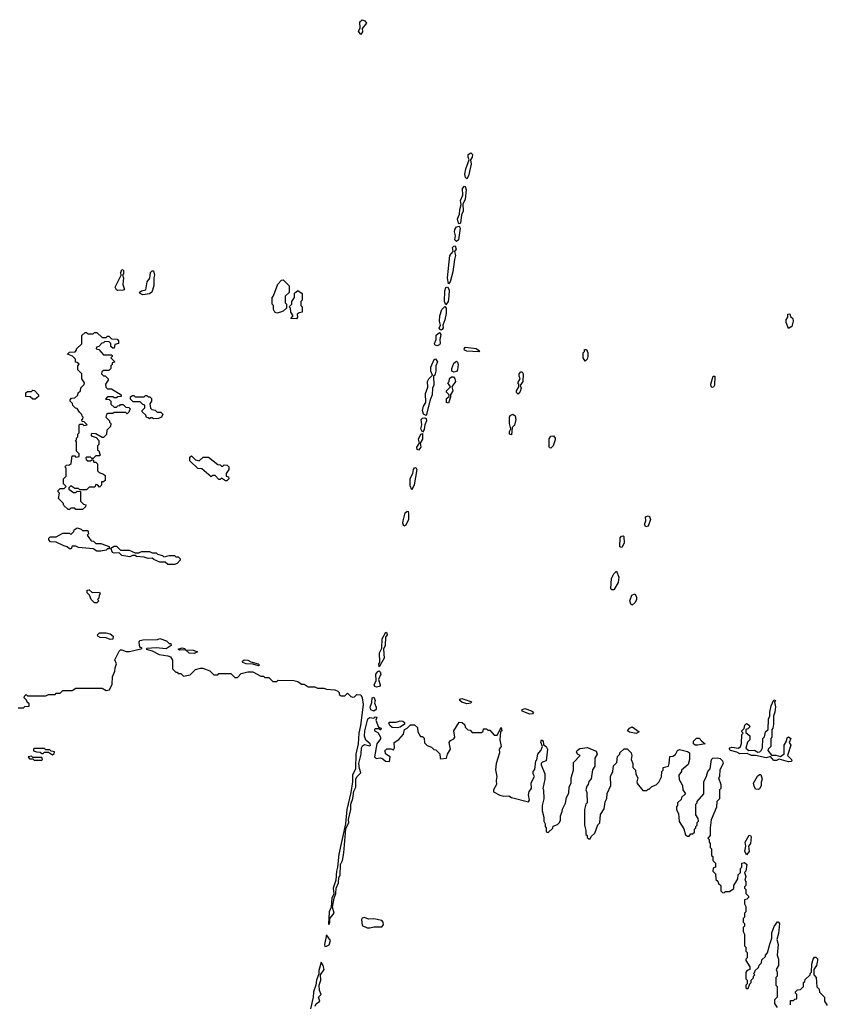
# Model space of a CAD drawing. Extents: x 2701205 to 2963787, y 496209 to 720276.
# Tile 20 of 154: x 2718466 to 2724622, y 694250 to 701752. Entities that reach past the tile are written whole.
import ezdxf

# ---------------------------------------------------------------- set-up
doc = ezdxf.new("R2010")
doc.units = 0

msp = doc.modelspace()

# ---------------------------------------------------------------- linework, layer by layer
at = {"layer": '0CON05XD'}
for points in [[(2721065, 701640), (2721047.5, 701665), (2721061.7, 701688.3), (2721058.8, 701735), (2721075, 701752.5), (2721097.5, 701745), (2721110, 701725), (2721077.5, 701685), (2721079.3, 701660.7), (2721065, 701640)], [(2721875, 700540), (2721865, 700550), (2721859.1, 700575), (2721865.7, 700615), (2721891.2, 700685), (2721883.6, 700705), (2721884.5, 700725), (2721905, 700738.8), (2721916, 700725), (2721914.2, 700705), (2721902.5, 700685), (2721907.3, 700652.7), (2721887.8, 700562.2), (2721875, 700540)], [(2721815, 700196.7), (2721811.2, 700201.2), (2721801.8, 700235), (2721818.3, 700271.7), (2721819.5, 700305), (2721830, 700345), (2721826, 700376), (2721844.3, 700415), (2721841.5, 700465), (2721855, 700483.3), (2721862.5, 700482.5), (2721868.6, 700455), (2721862, 700385), (2721843.6, 700346.4), (2721847.3, 700292.7), (2721832.5, 700265), (2721825, 700202.5), (2721815, 700196.7)], [(2721795, 700062.5), (2721782.5, 700075), (2721788, 700105), (2721780.4, 700135), (2721782.1, 700155), (2721795, 700174.2), (2721815, 700180), (2721823.3, 700165), (2721810, 700075), (2721795, 700062.5)], [(2721735, 699740), (2721725.8, 699785), (2721743.8, 699955), (2721770, 699985), (2721765, 700016.2), (2721775, 700028), (2721785, 700030), (2721793.8, 700005), (2721780, 699985), (2721788.8, 699955), (2721778.8, 699925), (2721768.3, 699831.7), (2721747.5, 699755), (2721735, 699740)], [(2719215, 699690), (2719203.8, 699695), (2719192.5, 699715), (2719240, 699805), (2719237.5, 699825), (2719245, 699850), (2719257.5, 699845), (2719257.5, 699815), (2719250, 699805), (2719257.5, 699785), (2719252.5, 699735), (2719263.3, 699705), (2719262.5, 699695), (2719255, 699692.5), (2719215, 699690)], [(2719405, 699656.7), (2719383.3, 699665), (2719377.5, 699675), (2719395, 699687.5), (2719427, 699693), (2719437.5, 699755), (2719457, 699783), (2719463.8, 699826.2), (2719475, 699840), (2719485, 699840), (2719493.3, 699805), (2719487.5, 699785), (2719487.5, 699725), (2719472.5, 699677.5), (2719455, 699663.8), (2719405, 699656.7)], [(2720425, 699517.5), (2720410, 699525), (2720400, 699545), (2720400, 699575), (2720390, 699585), (2720390, 699635), (2720401.7, 699648.3), (2720433, 699737), (2720461.7, 699768.3), (2720475, 699770), (2720520, 699725), (2720520, 699675), (2720490, 699645), (2720490, 699595), (2720500, 699585), (2720500, 699555), (2720475, 699532.5), (2720455, 699523.3), (2720425, 699517.5)], [(2720575, 699472.5), (2720532.5, 699475), (2720550, 699495), (2720532.5, 699525), (2720530, 699555), (2720520, 699565), (2720540, 699585), (2720540, 699605), (2720560, 699635), (2720561.7, 699668.3), (2720585, 699690), (2720620, 699665), (2720620, 699615), (2720610, 699605), (2720610, 699575), (2720620, 699565), (2720620, 699525), (2720595, 699520), (2720581.7, 699508.3), (2720582.5, 699485), (2720575, 699472.5)], [(2721715, 699580), (2721703.1, 699605), (2721705.8, 699685.8), (2721715, 699712), (2721727.5, 699717.5), (2721740, 699695), (2721736.7, 699645), (2721731.2, 699605), (2721715, 699580)], [(2721675, 699386.7), (2721661.9, 699401.9), (2721673.9, 699426.1), (2721665.8, 699455), (2721667.8, 699495), (2721684.3, 699545), (2721707.5, 699567.5), (2721717.5, 699555), (2721717.5, 699515), (2721707.5, 699465), (2721690, 699425), (2721693.3, 699405), (2721685, 699392.5), (2721675, 699386.7)], [(2724325, 699400), (2724307.5, 699445), (2724307.5, 699465), (2724320, 699485), (2724321.7, 699508.3), (2724335, 699510), (2724341.7, 699491.7), (2724360, 699475), (2724362.5, 699455), (2724350, 699415), (2724325, 699400)], [(2718945, 698020), (2718895, 698020), (2718885, 698030), (2718855, 698030), (2718845, 698020), (2718835, 698020), (2718801.7, 698051.7), (2718798.3, 698068.3), (2718762.5, 698105), (2718770, 698145), (2718760, 698155), (2718760, 698165), (2718775, 698180), (2718805, 698180), (2718820, 698195), (2718800, 698215), (2718800, 698255), (2718820, 698275), (2718820, 698335), (2718810, 698345), (2718821.7, 698358.3), (2718845, 698360), (2718858.3, 698371.7), (2718865, 698430), (2718885, 698430), (2718895, 698420), (2718920, 698425), (2718920, 698445), (2718900, 698465), (2718900, 698535), (2718890, 698545), (2718898.3, 698551.7), (2718900, 698565), (2718910, 698575), (2718910, 698595), (2718920, 698605), (2718920, 698665), (2718925, 698670), (2718945, 698670), (2718955, 698660), (2718980, 698665), (2718958.3, 698688.3), (2718941.7, 698691.7), (2718940, 698705), (2718948.3, 698711.7), (2718950, 698725), (2718941.7, 698731.7), (2718940, 698745), (2718920.7, 698760.7), (2718905, 698790), (2718891.7, 698791.7), (2718871.7, 698811.7), (2718868.3, 698828.3), (2718850, 698845), (2718850, 698855), (2718861.7, 698868.3), (2718885, 698870), (2718908.3, 698891.7), (2718911.7, 698908.3), (2718930, 698925), (2718931.7, 698948.3), (2718958.3, 698971.7), (2718960, 698985), (2718940, 699015), (2718940, 699055), (2718910, 699085), (2718910, 699115), (2718918.3, 699128.3), (2718905, 699140), (2718891.7, 699141.7), (2718890, 699165), (2718868.3, 699188.3), (2718830, 699205), (2718845, 699220), (2718888.3, 699221.7), (2718900, 699235), (2718900, 699245), (2718938.3, 699281.7), (2718940, 699345), (2718965, 699370), (2718975, 699370), (2718985, 699360), (2719025, 699360), (2719035, 699370), (2719055, 699370), (2719095, 699330), (2719125, 699330), (2719135, 699340), (2719145, 699340), (2719165, 699320), (2719208.3, 699318.3), (2719220, 699305), (2719220, 699285), (2719191.7, 699278.3), (2719185, 699250), (2719175, 699250), (2719161.7, 699261.7), (2719160, 699285), (2719148.3, 699298.3), (2719115, 699300), (2719105, 699290), (2719091.7, 699288.3), (2719068.3, 699261.7), (2719051.7, 699258.3), (2719050, 699245), (2719068.3, 699238.3), (2719105, 699200), (2719165, 699200), (2719170, 699195), (2719170, 699185), (2719160, 699175), (2719188.3, 699148.3), (2719188.3, 699141.7), (2719171.7, 699138.3), (2719170, 699125), (2719160, 699115), (2719160, 699095), (2719145, 699080), (2719105, 699080), (2719091.7, 699068.3), (2719090, 699055), (2719105, 699040), (2719118.3, 699038.3), (2719140, 699015), (2719140, 699005), (2719120, 698975), (2719121.7, 698951.7), (2719135, 698940), (2719165, 698940), (2719240, 698895), (2719238.3, 698881.7), (2719215, 698880), (2719205, 698870), (2719185, 698870), (2719175, 698880), (2719135, 698880), (2719120, 698860), (2719148.3, 698858.3), (2719160, 698845), (2719161.7, 698821.7), (2719185, 698800), (2719205, 698800), (2719215, 698810), (2719228.3, 698811.7), (2719235, 698820), (2719255, 698820), (2719275, 698800), (2719298.3, 698798.3), (2719310, 698785), (2719301.7, 698778.3), (2719298.3, 698761.7), (2719285, 698750), (2719275, 698760), (2719185, 698760), (2719175, 698752.5), (2719138.3, 698751.7), (2719127, 698743), (2719123, 698723), (2719150, 698695), (2719150, 698685), (2719160, 698675), (2719158.3, 698651.7), (2719130, 698625), (2719128.3, 698591.7), (2719105, 698570), (2719095, 698570), (2719047, 698597), (2719015, 698600), (2719010, 698595), (2719011.7, 698581.7), (2719048.3, 698568.3), (2719070, 698545), (2719070, 698515), (2719060, 698505), (2719060, 698475), (2719068.3, 698468.3), (2719080, 698435), (2719075, 698430), (2719045, 698430), (2719025, 698410), (2719015, 698410), (2719005, 698420), (2718975, 698420), (2718970, 698415), (2718971.7, 698401.7), (2718985, 698390), (2719005, 698390), (2719015, 698400), (2719025, 698400), (2719031.7, 698381.7), (2719045, 698380), (2719058.3, 698368.3), (2719060, 698315), (2719071.7, 698301.7), (2719105, 698290), (2719118.3, 698278.3), (2719118.3, 698241.7), (2719105, 698230), (2719090, 698230), (2719090, 698205), (2719075, 698190), (2719058.3, 698208.3), (2719045, 698210), (2719038.3, 698191.7), (2718995, 698190), (2718975, 698170), (2718925, 698170), (2718915, 698180), (2718885, 698180), (2718855, 698200), (2718840, 698185), (2718840, 698175), (2718875, 698150), (2718895, 698150), (2718905, 698160), (2718928.3, 698158.3), (2718930, 698085), (2718951.7, 698061.7), (2718970, 698055), (2718968.3, 698041.7), (2718945, 698020)], [(2721645, 699268.5), (2721631.4, 699275), (2721627.5, 699285), (2721641.4, 699315), (2721641.5, 699348.5), (2721665, 699370), (2721676.2, 699355), (2721668, 699315), (2721671.4, 699285), (2721665, 699274.3), (2721645, 699268.5)], [(2721965, 699222.5), (2721875, 699226), (2721856.7, 699235), (2721852.5, 699245), (2721865, 699256.7), (2721946.1, 699246.1), (2721962.5, 699235), (2721970, 699225), (2721965, 699222.5)], [(2722775, 699150), (2722760, 699175), (2722760, 699215), (2722770, 699225), (2722771.7, 699238.3), (2722785, 699240), (2722797.5, 699215), (2722797.5, 699185), (2722790, 699165), (2722775, 699150)], [(2721565, 698737.5), (2721545, 698747.5), (2721536.4, 698775), (2721543.4, 698806.6), (2721562, 698835), (2721559.2, 698905), (2721577.1, 698952.9), (2721575.4, 698995), (2721585, 699015.8), (2721612.5, 699045), (2721599.4, 699075), (2721600.4, 699105), (2721625, 699163.3), (2721635, 699167.5), (2721650, 699145), (2721637.5, 699115), (2721637.5, 699075), (2721630, 699045), (2721620, 699035), (2721623, 698967), (2721613.3, 698945), (2721610, 698895), (2721593.6, 698856.4), (2721565, 698737.5)], [(2721775, 699067.5), (2721760, 699075), (2721760, 699095), (2721773.8, 699136.2), (2721795, 699150), (2721803.6, 699143.6), (2721808.8, 699125), (2721803.3, 699085), (2721795, 699072.5), (2721775, 699067.5)], [(2721735, 698830), (2721720, 698835), (2721720, 698865), (2721738.3, 698881.7), (2721740, 698895), (2721720, 698915), (2721720, 698925), (2721750, 698955), (2721730, 698985), (2721740, 698995), (2721741.7, 699018.3), (2721758.3, 699031.7), (2721771.7, 699031.7), (2721783.3, 699015), (2721786.7, 698995), (2721760, 698955), (2721766.4, 698923.6), (2721750, 698895), (2721750, 698875), (2721735, 698830)], [(2722265, 698900), (2722253, 698913), (2722252.5, 698925), (2722270, 698955), (2722270, 698975), (2722262.5, 698985), (2722280, 699015), (2722272.5, 699035), (2722273.3, 699055), (2722285, 699070), (2722295, 699070), (2722302.5, 699055), (2722300, 698995), (2722280, 698965), (2722287.5, 698945), (2722281.7, 698918.3), (2722265, 698900)], [(2723745, 698950), (2723737.5, 698957.5), (2723733.3, 698975), (2723752.5, 699035), (2723765, 699037.5), (2723763, 698967), (2723755, 698952.5), (2723745, 698950)], [(2718585, 698860), (2718565, 698860), (2718545, 698880), (2718511.7, 698881.7), (2718511.7, 698908.3), (2718525, 698920), (2718555, 698920), (2718565, 698930), (2718578.3, 698928.3), (2718610, 698895), (2718608.3, 698881.7), (2718585, 698860)], [(2719485, 698710), (2719475, 698720), (2719465, 698720), (2719455, 698710), (2719445, 698720), (2719431.7, 698721.7), (2719428.3, 698738.3), (2719400, 698765), (2719400, 698775), (2719420, 698795), (2719420, 698815), (2719405, 698820), (2719385, 698840), (2719331.7, 698841.7), (2719311.7, 698861.7), (2719311.7, 698878.3), (2719325, 698890), (2719335, 698890), (2719345, 698880), (2719415, 698880), (2719425, 698890), (2719435, 698890), (2719445, 698880), (2719458.3, 698878.3), (2719470, 698865), (2719470, 698845), (2719457.5, 698825), (2719461.7, 698791.7), (2719473, 698783), (2719498.3, 698778.3), (2719513, 698763), (2719541.7, 698761.7), (2719557, 698747), (2719546.4, 698723.6), (2719525, 698712.5), (2719485, 698710)], [(2721535, 698610), (2721524.5, 698634.5), (2721530, 698665), (2721526.7, 698705), (2721535, 698715.6), (2721555, 698720), (2721563.6, 698713.6), (2721567.5, 698695), (2721553.3, 698665), (2721550, 698630), (2721535, 698610)], [(2722215, 698590), (2722200, 698595), (2722200, 698615), (2722210, 698635), (2722200, 698675), (2722200, 698725), (2722203.6, 698736.4), (2722225, 698747.5), (2722242.5, 698735), (2722247, 698707), (2722237, 698663), (2722220, 698645), (2722215, 698590)], [(2721505, 698472.5), (2721495, 698477.5), (2721492.5, 698495), (2721512.5, 698525), (2721506, 698555), (2721523.3, 698595), (2721535, 698600), (2721536.7, 698555), (2721517.5, 698525), (2721523.3, 698495), (2721505, 698472.5)], [(2722515, 698487.5), (2722505, 698490), (2722500.7, 698500.7), (2722500.7, 698559.3), (2722515, 698580), (2722535, 698582.5), (2722547.5, 698565), (2722548.3, 698551.7), (2722532.5, 698505), (2722515, 698487.5)], [(2720045, 698240), (2720035, 698240), (2720005, 698260), (2719995, 698250), (2719985, 698250), (2719955, 698280), (2719935, 698280), (2719925, 698270), (2719855, 698330), (2719823, 698333), (2719761.7, 698391.7), (2719761.7, 698418.3), (2719775, 698430), (2719805, 698400), (2719835, 698390), (2719865, 698420), (2719905, 698420), (2719975, 698362.5), (2719995, 698360), (2720005, 698350), (2720015, 698350), (2720025, 698360), (2720048.3, 698358.3), (2720060, 698345), (2720060, 698325), (2720040, 698295), (2720040, 698275), (2720058.3, 698268.3), (2720060, 698255), (2720045, 698240)], [(2721455, 698170), (2721441.9, 698201.9), (2721442.7, 698257.3), (2721463.3, 698295), (2721467.1, 698325), (2721475, 698338), (2721485, 698340), (2721492, 698325), (2721473, 698207), (2721455, 698170)], [(2721395, 697893.3), (2721386.7, 697915), (2721389.2, 697935), (2721404.8, 697995.2), (2721418.3, 698008.3), (2721425.8, 698005.8), (2721430, 697990), (2721428.6, 697945), (2721408.3, 697901.7), (2721395, 697893.3)], [(2723238.3, 697888.3), (2723227.5, 697905), (2723237.5, 697935), (2723236.4, 697963.6), (2723255, 697972.5), (2723266.1, 697966.1), (2723273.3, 697945), (2723255, 697892.5), (2723238.3, 697888.3)], [(2719085, 697702.5), (2719053, 697703), (2719025, 697720), (2718915, 697730), (2718895, 697740), (2718865, 697740), (2718858.3, 697721.7), (2718845, 697720), (2718827, 697737), (2718803, 697743), (2718745, 697772.5), (2718700, 697775), (2718688.3, 697788.3), (2718688.3, 697801.7), (2718698.3, 697811.7), (2718745, 697812.5), (2718795, 697840), (2718845, 697840), (2718855, 697830), (2718878.3, 697851.7), (2718880, 697865), (2718905, 697880), (2718935, 697870), (2718945, 697860), (2718985, 697860), (2718990, 697835), (2718980, 697825), (2719011.7, 697781.7), (2719028.3, 697778.3), (2719045, 697760), (2719085, 697760), (2719148.3, 697738.3), (2719148.3, 697721.7), (2719135, 697720), (2719125, 697710), (2719085, 697702.5)], [(2723055, 697730), (2723040, 697735), (2723042.5, 697805), (2723051.7, 697818.3), (2723065, 697820), (2723070, 697815), (2723072.5, 697765), (2723055, 697730)], [(2719645, 697600), (2719595, 697600), (2719575, 697620), (2719535, 697620), (2719488.3, 697638.3), (2719475, 697650), (2719445, 697647.5), (2719415, 697656.7), (2719355, 697662.5), (2719345, 697670), (2719325, 697670), (2719305, 697660), (2719245, 697670), (2719225, 697690), (2719185, 697687.5), (2719173, 697693), (2719160, 697725), (2719185, 697740), (2719205, 697740), (2719235, 697710), (2719299.3, 697709.3), (2719345, 697690), (2719375, 697690), (2719395, 697700), (2719455, 697700), (2719475, 697690), (2719505, 697690), (2719515, 697680), (2719555, 697670), (2719565, 697660), (2719605, 697670), (2719645, 697670), (2719655, 697660), (2719675, 697660), (2719690, 697645), (2719690, 697635), (2719665, 697610), (2719645, 697600)], [(2722995, 697407.5), (2722978.3, 697408.3), (2722972.5, 697415), (2722976.7, 697495), (2722995, 697530), (2723015, 697550), (2723033.3, 697505), (2723026.7, 697465), (2722995, 697407.5)], [(2719055, 697310), (2719035, 697310), (2719010, 697335), (2718998.3, 697368.3), (2718980, 697385), (2718980, 697405), (2718995, 697407.5), (2719018.3, 697388.3), (2719075, 697390), (2719080, 697375), (2719071.7, 697368.3), (2719070, 697345), (2719060, 697335), (2719070, 697325), (2719055, 697310)], [(2723135, 697292.5), (2723125, 697300), (2723116.7, 697325), (2723131.7, 697368.3), (2723155, 697377.5), (2723166.7, 697355), (2723166.1, 697333.9), (2723158.3, 697311.7), (2723135, 697292.5)], [(2719155, 697030), (2719125, 697041.2), (2719080, 697045), (2719062.5, 697055), (2719060, 697065), (2719075, 697080), (2719125, 697080), (2719155, 697072.5), (2719177.5, 697055), (2719175, 697033.3), (2719155, 697030)], [(2721205, 696822.5), (2721203.9, 696843.9), (2721210, 696855), (2721207.3, 696927.3), (2721226.7, 696963.3), (2721229.4, 697035), (2721256.4, 697086.4), (2721265, 697080), (2721266.2, 697065), (2721253.3, 697046.7), (2721252.5, 696985), (2721240, 696955), (2721242.7, 696887.3), (2721205, 696822.5)], [(2718455, 696510), (2718495, 696510), (2718505, 696520), (2718538.3, 696521.7), (2718538.3, 696538.3), (2718521.7, 696551.7), (2718518.3, 696568.3), (2718500, 696585), (2718501.7, 696598.3), (2718515, 696610), (2718525, 696600), (2718665, 696600), (2718685, 696610), (2718735, 696610), (2718745, 696620), (2718775, 696620), (2718795, 696640), (2718865, 696640), (2718895, 696660), (2719095, 696660), (2719125, 696640), (2719150, 696645), (2719171.7, 696688.3), (2719173.6, 696746.4), (2719191.7, 696788.3), (2719192.5, 696815), (2719202.5, 696845), (2719190, 696875), (2719225, 696940), (2719235, 696950), (2719245, 696950), (2719278.3, 696938.3), (2719301.7, 696938.3), (2719400, 696960), (2719392.5, 696967.5), (2719385, 696970), (2719378.8, 696985), (2719377, 697013), (2719385, 697022.5), (2719405, 697027.5), (2719515, 697030), (2719535, 697037.5), (2719585, 697020), (2719605, 697000), (2719618.3, 696998.3), (2719620, 696985), (2719581.9, 696958.1), (2719505, 696966), (2719435, 696960), (2719430, 696955), (2719475, 696942.5), (2719530, 696915), (2719596.1, 696906.1), (2719615, 696897.5), (2719631.7, 696871.7), (2719630, 696805), (2719655, 696780), (2719665, 696780), (2719675, 696770), (2719695, 696770), (2719715, 696750), (2719765, 696760), (2719805, 696800), (2719845, 696812.5), (2719861.7, 696811.7), (2719915, 696790), (2719945, 696760), (2719975, 696760), (2719985, 696770), (2720075, 696770), (2720105, 696740), (2720125, 696740), (2720155, 696770), (2720205, 696782.5), (2720243, 696783), (2720305, 696750), (2720325, 696750), (2720335, 696740), (2720365, 696740), (2720395, 696710), (2720425, 696710), (2720435, 696720), (2720555, 696717.5), (2720585, 696710), (2720615, 696690), (2720635, 696690), (2720665, 696670), (2720715, 696670), (2720735, 696660), (2720785, 696660), (2720805, 696652.5), (2720867, 696647), (2720890, 696635), (2720900, 696625), (2720901.7, 696611.7), (2720915, 696600), (2720945, 696600), (2720965, 696620), (2720990, 696595), (2721005, 696590), (2721018.3, 696591.7), (2721035, 696610), (2721065, 696607.5), (2721077.5, 696585), (2721083.3, 696535), (2721064, 696375), (2721050.8, 696315), (2721045.8, 696235), (2721029.2, 696155), (2721024.3, 696045), (2721002.5, 695995), (2721001.4, 695945), (2720988.8, 695865), (2720959.2, 695735), (2720950, 695625), (2720899.2, 695395), (2720888.8, 695295), (2720880, 695265), (2720876.2, 695195), (2720854.2, 695135.8), (2720859.3, 695090.7), (2720845, 695060), (2720839.3, 694990.7), (2720824.3, 694955), (2720820, 694860), (2720825, 694860), (2720828.8, 694875), (2720830, 694905), (2720863.3, 694945), (2720849.3, 694990.7), (2720861.7, 695058.3), (2720876, 695095), (2720879.2, 695135), (2720896, 695175), (2720899.2, 695215), (2720907.5, 695235), (2720910.8, 695315), (2720925.6, 695345), (2720937.1, 695405), (2720952.5, 695587.5), (2720973.8, 695635), (2720971.2, 695658.8), (2720990.6, 695735), (2720990, 695775), (2721005, 695817.5), (2721013.8, 695875), (2721027.1, 695905), (2721029.1, 695965), (2721036.2, 695983.8), (2721066.2, 696015), (2721055.6, 696045.6), (2721051.9, 696085), (2721068.1, 696155), (2721072.2, 696205), (2721079.4, 696220.6), (2721095, 696230.6), (2721135, 696220), (2721140, 696225), (2721137.5, 696235), (2721103.3, 696263.3), (2721093.4, 696293.4), (2721097.3, 696335), (2721120, 696425), (2721135, 696436), (2721165, 696430), (2721175, 696440), (2721188.3, 696438.3), (2721180, 696415), (2721201.7, 696361.7), (2721220, 696355), (2721215, 696340), (2721205, 696350), (2721175, 696350), (2721170, 696345), (2721170, 696335), (2721195, 696320), (2721216.7, 696285), (2721216.2, 696273.8), (2721187.5, 696235), (2721170, 696135), (2721183, 696123), (2721215, 696127.5), (2721235, 696120), (2721255, 696102.5), (2721285, 696100), (2721290, 696135), (2721257, 696157), (2721248.3, 696181.7), (2721265, 696197.5), (2721295, 696197.5), (2721315, 696190), (2721322.5, 696205), (2721320, 696245), (2721355, 696267.5), (2721390.7, 696309.3), (2721400, 696345), (2721420, 696355), (2721445, 696380), (2721475, 696380), (2721498.3, 696358.3), (2721500, 696325), (2721521.7, 696291.7), (2721535, 696290), (2721548.3, 696278.3), (2721551.7, 696241.7), (2721571.7, 696221.7), (2721605, 696210), (2721621.7, 696191.7), (2721638.3, 696188.3), (2721668.3, 696158.3), (2721670, 696125), (2721675, 696120), (2721720, 696125), (2721726.7, 696155), (2721750, 696195), (2721740, 696245), (2721750, 696260), (2721776.1, 696273.9), (2721782.5, 696285), (2721776.2, 696335), (2721815, 696400), (2721838.3, 696398.3), (2721858.3, 696378.3), (2721861.7, 696361.7), (2721881.7, 696341.7), (2721898.3, 696338.3), (2721915, 696320), (2721985, 696320), (2721998.3, 696331.7), (2722001.7, 696348.3), (2722025, 696350), (2722035, 696340), (2722048.3, 696338.3), (2722081.7, 696301.7), (2722105, 696300), (2722135, 696360), (2722140, 696335), (2722130, 696325), (2722126.2, 696265), (2722136.2, 696215), (2722120, 696195), (2722122.5, 696165), (2722096.7, 696085), (2722093.6, 696036.4), (2722103.3, 695985), (2722096.7, 695955), (2722101.2, 695925), (2722078, 695885), (2722078.3, 695868.3), (2722125, 695844), (2722155, 695836.2), (2722195, 695838.8), (2722215, 695826.2), (2722345, 695793.8), (2722352.5, 695805), (2722343.3, 695846.7), (2722348.3, 695871.7), (2722366.4, 695893.6), (2722363.6, 695936.4), (2722390, 695985), (2722380, 696005), (2722380, 696025), (2722391.7, 696038.3), (2722400, 696105), (2722407.5, 696112.5), (2722414.1, 696155.9), (2722437.5, 696185), (2722450, 696215), (2722437, 696247), (2722443.3, 696265), (2722455, 696257.5), (2722457.5, 696227.5), (2722480, 696215), (2722490, 696195), (2722480, 696105), (2722450, 696095), (2722440, 696085), (2722440, 696075), (2722467.5, 696005), (2722467.5, 695965), (2722452.5, 695895), (2722457.5, 695885), (2722460, 695815), (2722447.5, 695765), (2722447.5, 695725), (2722460, 695675), (2722460, 695645), (2722470, 695625), (2722470, 695605), (2722480, 695595), (2722480, 695565), (2722495, 695560), (2722528.3, 695591.7), (2722531.7, 695608.3), (2722565, 695620), (2722580, 695635), (2722587, 695653), (2722587.5, 695685), (2722601.7, 695718.3), (2722603, 695737), (2722627, 695783), (2722633, 695827), (2722651.7, 695858.3), (2722653, 695907), (2722670, 695935), (2722670, 695975), (2722687.5, 696035), (2722688.3, 696091.7), (2722737.5, 696145), (2722716.7, 696156.7), (2722710, 696175), (2722713.8, 696185), (2722735, 696199.2), (2722795, 696206.7), (2722860, 696180), (2722867, 696157), (2722850, 696125), (2722850, 696065), (2722833, 696037), (2722821.7, 695968.3), (2722803, 695947), (2722800, 695925), (2722788.3, 695911.7), (2722780, 695885), (2722787.5, 695865), (2722790, 695785), (2722780, 695775), (2722770, 695735), (2722770, 695615), (2722780, 695575), (2722780, 695545), (2722790, 695535), (2722791.7, 695521.7), (2722805, 695510), (2722815, 695510), (2722821.7, 695528.3), (2722850, 695555), (2722873, 695617), (2722887, 695633)], [(2719795, 696922), (2719757.5, 696925), (2719730, 696950), (2719685, 696947.5), (2719673, 696957), (2719705, 696967.5), (2719725, 696960), (2719730, 696950), (2719789.3, 696949.3), (2719820, 696935), (2719795, 696922)], [(2720285, 696830), (2720242.3, 696842.3), (2720192.5, 696845), (2720166.7, 696855), (2720163.3, 696865), (2720176.2, 696873.8), (2720205, 696872), (2720228.6, 696858.6), (2720282.5, 696845), (2720292.5, 696835), (2720285, 696830)], [(2721185, 696665.6), (2721172.1, 696672.1), (2721166.7, 696685), (2721183.1, 696716.9), (2721179.6, 696765), (2721195, 696786.2), (2721205, 696790), (2721213.9, 696783.9), (2721218, 696765), (2721201.2, 696725), (2721213.8, 696685), (2721213.3, 696675), (2721205, 696671.4), (2721185, 696665.6)], [(2721165, 696483.3), (2721143, 696493), (2721136.5, 696515), (2721151.2, 696548.8), (2721152.9, 696585), (2721165, 696589.2), (2721175.7, 696565), (2721170, 696545), (2721183.3, 696515), (2721182.5, 696497.5), (2721165, 696483.3)], [(2721875, 696540.6), (2721835, 696552.9), (2721821.2, 696565), (2721820, 696575), (2721835, 696580), (2721905, 696558), (2721910, 696555), (2721905, 696544), (2721875, 696540.6)], [(2724325, 696098.8), (2724255, 696117.5), (2724235, 696108.8), (2724215, 696108.8), (2724187.5, 696137.5), (2724155, 696128), (2724075, 696146.7), (2724045, 696146.2), (2724010.7, 696160.7), (2723955, 696158.8), (2723931.7, 696171.7), (2723884.2, 696184.2), (2723872.5, 696195), (2723880, 696205), (2723895, 696210), (2723945, 696202.5), (2723960, 696215), (2723967, 696237), (2723970, 696305), (2723980, 696315), (2723970, 696325), (2723970, 696335), (2723988.3, 696351.7), (2723993, 696377), (2724005, 696390), (2724026.4, 696376.4), (2724030, 696365), (2724015, 696350), (2724000, 696345), (2724001.7, 696321.7), (2724030, 696295), (2724030, 696265), (2724013, 696247), (2724001.7, 696201.7), (2724023.6, 696183.6), (2724066.4, 696186.4), (2724091.7, 696171.7), (2724107.5, 696175), (2724117.5, 696185), (2724127.5, 696205), (2724130, 696275), (2724141.7, 696288.3), (2724150, 696325), (2724170, 696345), (2724173.6, 696423.6), (2724183, 696447), (2724183.3, 696475), (2724193.8, 696525), (2724215, 696570), (2724227.5, 696565), (2724220, 696555), (2724226.4, 696516.4), (2724222.5, 696475), (2724212.5, 696445), (2724212.5, 696385), (2724207, 696353), (2724200, 696345), (2724200, 696285), (2724190, 696275), (2724190, 696215), (2724170, 696195), (2724167.5, 696185), (2724195, 696147.5), (2724229.5, 696149.5), (2724265, 696137.5), (2724291.7, 696158.3), (2724292.5, 696225), (2724310, 696255), (2724315, 696280), (2724325, 696287.5), (2724342.5, 696275), (2724330, 696245), (2724343.3, 696225), (2724317.5, 696145), (2724347.5, 696115), (2724350, 696105), (2724345, 696100), (2724325, 696098.8)], [(2722355, 696461.4), (2722295, 696483.8), (2722292.5, 696495), (2722315, 696503.3), (2722365.8, 696485.8), (2722383.3, 696475), (2722375, 696462.5), (2722355, 696461.4)], [(2721345, 696356.7), (2721305, 696360), (2721287.5, 696375), (2721280, 696395), (2721285, 696400), (2721335, 696400), (2721365, 696410), (2721387, 696407), (2721398.3, 696398.3), (2721400, 696385), (2721365, 696362.5), (2721345, 696356.7)], [(2723165, 696314.3), (2723113.8, 696323.8), (2723098.8, 696335), (2723115, 696353.8), (2723135, 696363.3), (2723187.5, 696325), (2723165, 696314.3)], [(2723635, 696224.3), (2723614.4, 696224.4), (2723601.2, 696235), (2723602.5, 696255), (2723625, 696277.5), (2723645, 696277.5), (2723664, 696254), (2723690, 696235), (2723635, 696224.3)], [(2718715, 696150), (2718728.3, 696161.7), (2718730, 696175), (2718705, 696180), (2718695, 696190), (2718665, 696190), (2718655, 696200), (2718575, 696200), (2718570, 696195), (2718571.7, 696181.7), (2718593, 696173), (2718621.7, 696171.7), (2718635, 696160), (2718645, 696160), (2718655, 696170), (2718685, 696170), (2718715, 696150)], [(2722887, 695633), (2722893, 695697), (2722921.7, 695738.3), (2722928.3, 695791.7), (2722941.7, 695818.3), (2722943, 695857), (2722971.7, 695918.3), (2722970, 695985), (2722987, 696023), (2722993, 696067), (2723017, 696093), (2723023, 696137), (2723040, 696155), (2723040, 696165), (2723073, 696197), (2723097, 696197), (2723127.5, 696165), (2723132.5, 696145), (2723127.5, 696115), (2723140, 696085), (2723140, 696055), (2723160, 696035), (2723163, 696003), (2723177.5, 695975), (2723170, 695945), (2723173, 695933), (2723215, 695880), (2723245, 695880), (2723255, 695890), (2723265, 695890), (2723285, 695910), (2723318.3, 695921.7), (2723338.3, 695941.7), (2723357, 695983), (2723360, 696025), (2723370, 696035), (2723370, 696055), (2723410, 696065), (2723417.5, 696085), (2723421.7, 696138.3), (2723445, 696140), (2723465, 696152.5), (2723480, 696185), (2723495, 696192.5), (2723555, 696177.5), (2723570, 696165), (2723570, 696115), (2723561.7, 696078.3), (2723510, 696035), (2723510, 696025), (2723490, 695995), (2723493, 695963), (2723517, 695917), (2723520, 695885), (2723540, 695855), (2723510, 695825), (2723508.3, 695811.7), (2723480, 695785), (2723480, 695765), (2723472.5, 695755), (2723473, 695733), (2723487.5, 695705), (2723493, 695643), (2723527, 695587), (2723541.7, 695541.7), (2723555, 695530), (2723568.3, 695531.7), (2723581.7, 695548.3), (2723595, 695550), (2723608.3, 695561.7), (2723610, 695585), (2723620, 695595), (2723620, 695605), (2723630, 695615), (2723630, 695635), (2723640, 695645), (2723637, 695667), (2723620, 695695), (2723620, 695775), (2723630, 695785), (2723630, 695795), (2723680, 695855), (2723680, 695945), (2723701.7, 695988.3), (2723710, 696025), (2723730, 696045), (2723740, 696115), (2723750, 696125), (2723785, 696127.5), (2723805, 696122.5), (2723822.5, 696105), (2723826.7, 696085), (2723803, 696037), (2723800, 695985), (2723792.5, 695975), (2723810, 695925), (2723810, 695895), (2723800, 695885), (2723800, 695815), (2723780, 695795), (2723777, 695753), (2723737.5, 695655), (2723727.5, 695595), (2723730, 695535), (2723710, 695515), (2723720, 695505), (2723720, 695485), (2723730, 695475), (2723730, 695445), (2723740, 695435), (2723740, 695385), (2723750, 695375), (2723750, 695345), (2723770, 695325), (2723770, 695295), (2723751.7, 695288.3), (2723750, 695265), (2723770, 695245), (2723771.7, 695201.7), (2723788.3, 695188.3), (2723791.7, 695171.7), (2723810, 695155), (2723810, 695115), (2723821.7, 695101.7), (2723835, 695100), (2723845, 695110), (2723875, 695110), (2723908.3, 695131.7), (2723910, 695155), (2723940, 695205), (2723943, 695237), (2723960, 695255), (2723960, 695285), (2723970, 695295), (2723970, 695325), (2723991.7, 695331.7), (2724007.5, 695315), (2724000, 695265), (2723990, 695255), (2724000, 695225), (2723992.5, 695195), (2724000, 695185), (2724000, 695155), (2723990, 695145), (2723990, 695135), (2724000, 695125), (2724000, 695095), (2724020, 695075), (2724020, 695065), (2724008.3, 695051.7), (2723990, 695045), (2723990, 695015), (2724000, 694995), (2724000, 694955), (2723990, 694945), (2723990, 694915), (2723980, 694905), (2723980, 694875), (2723990, 694865), (2723990, 694845), (2723980, 694835), (2723980, 694805), (2723990, 694785), (2723990, 694695), (2724000, 694685), (2724000, 694655), (2724010, 694645), (2724010, 694605), (2724000, 694595), (2724000, 694585), (2724030, 694535), (2724030, 694515), (2724011.7, 694508.3), (2724000, 694495), (2724000, 694445), (2724010, 694435), (2724010, 694405), (2724000, 694395), (2724000, 694375), (2724005, 694370), (2724018.3, 694371.7), (2724030, 694405), (2724040, 694415), (2724040, 694435), (2724058.3, 694451.7), (2724060, 694465), (2724070, 694475), (2724060, 694485), (2724070, 694495), (2724071.7, 694508.3), (2724098.3, 694531.7), (2724101.7, 694548.3), (2724120, 694565), (2724121.7, 694588.3), (2724150, 694615), (2724150, 694625), (2724167, 694643), (2724183, 694707), (2724200, 694755), (2724200, 694795), (2724217.5, 694842.5), (2724241.7, 694878.3), (2724248.3, 694878.3), (2724257.5, 694865), (2724250.7, 694789.3), (2724237.5, 694745), (2724246.7, 694705), (2724240, 694625), (2724250, 694595), (2724250, 694545), (2724232.5, 694515), (2724240, 694495), (2724240, 694465), (2724230, 694455), (2724230, 694395), (2724240, 694385), (2724240, 694305), (2724220, 694285), (2724220, 694255), (2724240, 694225)], [(2718635, 696110), (2718640, 696115), (2718635, 696130), (2718565, 696130), (2718555, 696140), (2718530, 696135), (2718541.7, 696121.7), (2718565, 696120), (2718575, 696110), (2718635, 696110)], [(2724095, 695887.5), (2724075, 695890), (2724063, 695913), (2724060, 695935), (2724090.7, 695989.3), (2724105, 696000), (2724115, 696000), (2724126.2, 695965), (2724117, 695943), (2724116.4, 695913.6), (2724105, 695892.5), (2724095, 695887.5)], [(2724005, 695390), (2723993, 695417), (2724000, 695455), (2723996.7, 695485), (2724025, 695540), (2724035, 695537.5), (2724040, 695525), (2724036.7, 695475), (2724020, 695455), (2724026.4, 695413.6), (2724005, 695390)], [(2721135, 694833.3), (2721165, 694840), (2721225, 694840), (2721240, 694855), (2721237.5, 694875), (2721225, 694887.5), (2721165, 694902.5), (2721125, 694900), (2721095, 694912.5), (2721075, 694907.5), (2721070, 694895), (2721075, 694850), (2721115, 694833.3), (2721135, 694833.3)], [(2720791.7, 694691.7), (2720805, 694694), (2720825, 694702.5), (2720833.8, 694735), (2720805, 694780), (2720788.8, 694705), (2720791.7, 694691.7)], [(2724340, 694245), (2724341.7, 694278.3), (2724365, 694280), (2724375, 694290), (2724388.3, 694291.7), (2724390, 694325), (2724380, 694335), (2724380, 694345), (2724395, 694360), (2724418.3, 694361.7), (2724440, 694385), (2724440, 694415), (2724450, 694425), (2724451.7, 694438.3), (2724490, 694475), (2724490, 694485), (2724500, 694495), (2724502.5, 694555), (2724513.3, 694595), (2724525, 694610), (2724535, 694610), (2724546, 694596), (2724546.2, 694585), (2724540, 694545), (2724520, 694515), (2724520, 694475), (2724537.5, 694455), (2724543, 694383), (2724560, 694365), (2724561.7, 694341.7), (2724600, 694305), (2724600, 694275), (2724621.7, 694241.7)], [(2720718.1, 694235), (2720726.6, 694253.4), (2720752.5, 694275), (2720742.5, 694305), (2720762.5, 694325), (2720751.4, 694355), (2720748.1, 694395), (2720761.2, 694435), (2720758.8, 694475), (2720785.8, 694515), (2720780, 694545), (2720765, 694570), (2720746.4, 694506.4), (2720746.7, 694483.3), (2720728, 694435), (2720722.5, 694395), (2720705.8, 694344.2), (2720704, 694305), (2720682, 694215)]]:
    msp.add_lwpolyline(points, dxfattribs=at)

doc.saveas('drawing.dxf')
